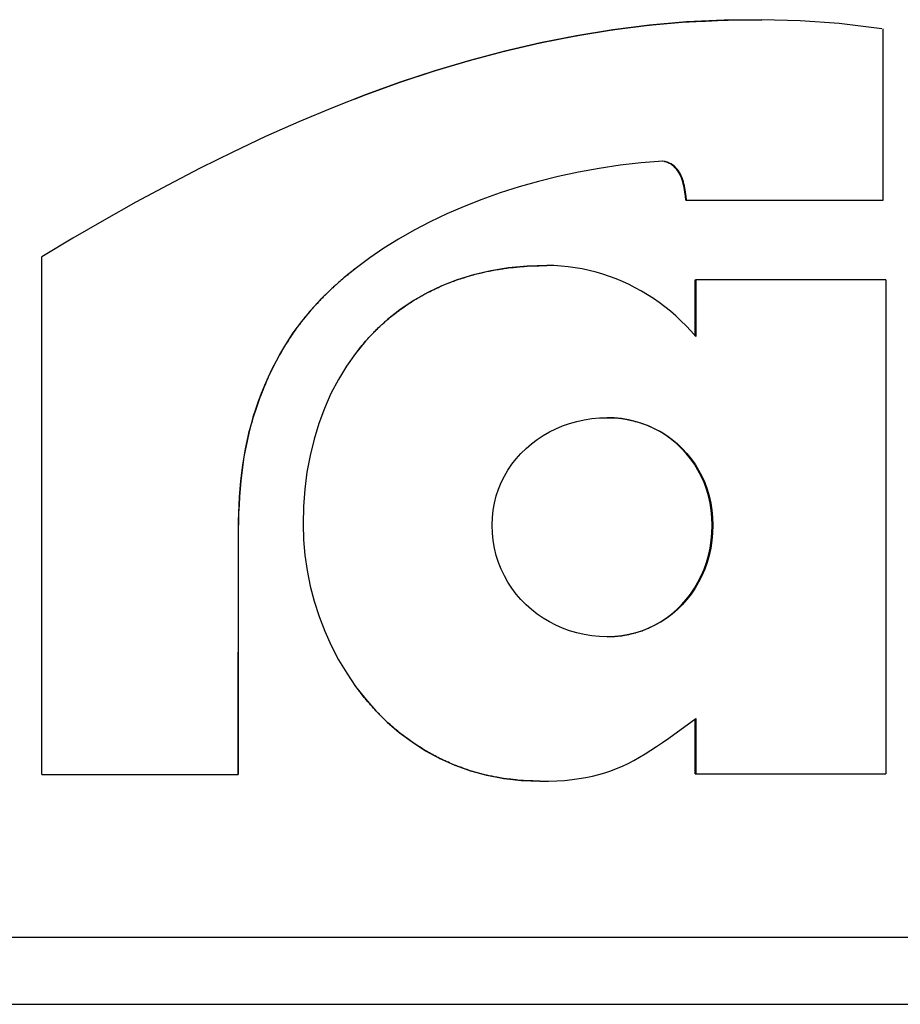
# Model space of a CAD drawing. Header units: millimetres. Extents: x 8 to 428, y 12 to 219.
# Tile 15 of 57: x 226.78 to 229.98, y 75.58 to 79.15. Entities that reach past the tile are written whole.
import ezdxf

# ---------------------------------------------------------------- set-up
doc = ezdxf.new("R2010")
doc.units = ezdxf.units.MM

msp = doc.modelspace()

# ---------------------------------------------------------------- linework, layer by layer
at = {"color": 7, "linetype": 'Continuous', "lineweight": 30}
for p, q in [((229.3422, 79.1506), (229.206, 79.1439)), ((229.3397, 79.1507), (229.3422, 79.1506)), ((229.4799, 79.1522), (229.3422, 79.1506)), ((229.4769, 79.1522), (229.4799, 79.1522)), ((229.6191, 79.1482), (229.4799, 79.1522)), ((229.7599, 79.1386), (229.6191, 79.1482)), ((228.8045, 79.094), (228.9362, 79.1154)), ((228.938, 79.1154), (228.806, 79.094)), ((228.9362, 79.1154), (229.0692, 79.132)), ((228.9362, 79.1154), (228.938, 79.1154)), ((229.0713, 79.132), (228.938, 79.1154)), ((229.0692, 79.132), (229.2037, 79.1439)), ((229.0692, 79.132), (229.0713, 79.132)), ((229.206, 79.1439), (229.0713, 79.132)), ((229.2037, 79.1439), (229.206, 79.1439)), ((229.9153, 79.1189), (229.7599, 79.1386)), ((229.9196, 78.4967), (229.9196, 79.1189)), ((228.6742, 79.0683), (228.8045, 79.094)), ((228.806, 79.094), (228.6755, 79.0683)), ((228.8045, 79.094), (228.806, 79.094)), ((228.5453, 79.0383), (228.6742, 79.0683)), ((228.6755, 79.0683), (228.5463, 79.0383)), ((228.6742, 79.0683), (228.6755, 79.0683)), ((228.2913, 78.9665), (228.4177, 79.0043)), ((228.4185, 79.0043), (228.2919, 78.9665)), ((228.4177, 79.0043), (228.5453, 79.0383)), ((228.4177, 79.0043), (228.4185, 79.0043)), ((228.5463, 79.0383), (228.4185, 79.0043)), ((228.5453, 79.0383), (228.5463, 79.0383)), ((228.1663, 78.9251), (228.2913, 78.9665)), ((228.2919, 78.9665), (228.1666, 78.9251)), ((228.2913, 78.9665), (228.2919, 78.9665)), ((228.0425, 78.8803), (228.1663, 78.9251)), ((228.1666, 78.9251), (228.0426, 78.8803)), ((228.1663, 78.9251), (228.1666, 78.9251)), ((228.0426, 78.8803), (227.9198, 78.8323)), ((228, 78.8637), (228.0425, 78.8803)), ((228.0425, 78.8803), (228.0426, 78.8803)), ((227.9198, 78.8323), (227.7981, 78.7813)), ((227.7981, 78.7813), (227.6776, 78.7276)), ((227.6776, 78.7276), (227.5583, 78.6713)), ((227.5583, 78.6713), (227.4401, 78.6126)), ((227.4401, 78.6126), (227.3229, 78.5518)), ((228.8884, 78.6123), (228.8137, 78.5988)), ((228.9645, 78.6236), (228.8884, 78.6123)), ((229.0417, 78.6325), (228.9645, 78.6236)), ((229.1201, 78.639), (229.0417, 78.6325)), ((229.1263, 78.6372), (229.1179, 78.639)), ((229.1285, 78.6372), (229.1201, 78.639)), ((229.1263, 78.6372), (229.1285, 78.6372)), ((229.1341, 78.6348), (229.1263, 78.6372)), ((229.1363, 78.6348), (229.1285, 78.6372)), ((229.1414, 78.6318), (229.1341, 78.6348)), ((229.1341, 78.6348), (229.1363, 78.6348)), ((229.1436, 78.6318), (229.1363, 78.6348)), ((229.1414, 78.6318), (229.1436, 78.6318)), ((229.1481, 78.6283), (229.1414, 78.6318)), ((229.1503, 78.6283), (229.1436, 78.6318)), ((229.1481, 78.6283), (229.1503, 78.6283)), ((229.1542, 78.6243), (229.1481, 78.6283)), ((229.1564, 78.6243), (229.1503, 78.6283)), ((229.1542, 78.6243), (229.1564, 78.6243)), ((229.1599, 78.6198), (229.1542, 78.6243)), ((229.1621, 78.6198), (229.1564, 78.6243)), ((229.1599, 78.6198), (229.1621, 78.6198)), ((229.1651, 78.6149), (229.1599, 78.6198)), ((229.1673, 78.6149), (229.1621, 78.6198)), ((229.1651, 78.6149), (229.1673, 78.6149)), ((229.1698, 78.6095), (229.1651, 78.6149)), ((229.172, 78.6095), (229.1673, 78.6149)), ((228.7404, 78.583), (228.6685, 78.5652)), ((228.8137, 78.5988), (228.7404, 78.583)), ((229.1698, 78.6095), (229.172, 78.6095)), ((229.1741, 78.6038), (229.1698, 78.6095)), ((229.1763, 78.6038), (229.172, 78.6095)), ((229.1741, 78.6038), (229.1763, 78.6038)), ((229.178, 78.5978), (229.1741, 78.6038)), ((229.1802, 78.5978), (229.1763, 78.6038)), ((229.178, 78.5978), (229.1802, 78.5978)), ((229.1815, 78.5915), (229.178, 78.5978)), ((229.1838, 78.5915), (229.1802, 78.5978)), ((229.1815, 78.5915), (229.1838, 78.5915)), ((229.1846, 78.5849), (229.1815, 78.5915)), ((229.1869, 78.5849), (229.1838, 78.5915)), ((229.1846, 78.5849), (229.1869, 78.5849)), ((229.1875, 78.578), (229.1846, 78.5849)), ((229.1897, 78.578), (229.1869, 78.5849)), ((229.1875, 78.578), (229.1897, 78.578)), ((229.19, 78.571), (229.1875, 78.578)), ((229.1923, 78.571), (229.1897, 78.578)), ((227.3229, 78.5518), (227.2068, 78.4891)), ((228.5983, 78.5452), (228.5298, 78.5234)), ((228.6685, 78.5652), (228.5983, 78.5452)), ((229.19, 78.571), (229.1923, 78.571)), ((229.1922, 78.5638), (229.19, 78.571)), ((229.1922, 78.5638), (229.1945, 78.5638)), ((229.1942, 78.5564), (229.1922, 78.5638)), ((229.1945, 78.5638), (229.1923, 78.571)), ((229.1942, 78.5564), (229.1965, 78.5564)), ((229.1959, 78.549), (229.1942, 78.5564)), ((229.1965, 78.5564), (229.1945, 78.5638)), ((229.1959, 78.549), (229.1982, 78.549)), ((229.1975, 78.5414), (229.1959, 78.549)), ((229.1982, 78.549), (229.1965, 78.5564)), ((229.1975, 78.5414), (229.1998, 78.5414)), ((229.1988, 78.5339), (229.1975, 78.5414)), ((229.1998, 78.5414), (229.1982, 78.549)), ((229.2011, 78.5339), (229.1998, 78.5414)), ((228.5298, 78.5234), (228.4631, 78.4996)), ((229.1988, 78.5339), (229.2011, 78.5339)), ((229.2, 78.5263), (229.1988, 78.5339)), ((229.201, 78.5188), (229.2, 78.5263)), ((229.2019, 78.5113), (229.201, 78.5188)), ((229.2023, 78.5263), (229.2011, 78.5339)), ((229.2036, 78.4967), (229.2019, 78.5113)), ((229.2033, 78.5188), (229.2023, 78.5263)), ((229.2043, 78.5113), (229.2033, 78.5188)), ((229.2059, 78.4967), (229.2043, 78.5113)), ((227.2068, 78.4891), (227.0917, 78.4246)), ((228.3983, 78.4741), (228.3355, 78.4468)), ((228.4631, 78.4996), (228.3983, 78.4741)), ((229.2036, 78.4967), (229.2059, 78.4967)), ((228.3355, 78.4468), (228.2749, 78.4179)), ((227.0917, 78.4246), (226.9776, 78.3586)), ((228.2749, 78.4179), (228.2164, 78.3874)), ((228.2164, 78.3874), (228.1603, 78.3555)), ((226.9776, 78.3586), (226.8644, 78.2912)), ((228.1603, 78.3555), (228.1067, 78.3221)), ((226.8644, 76.4123), (226.8644, 78.2912)), ((228.1067, 78.3221), (228.0555, 78.2875)), ((228.0555, 78.2875), (228.007, 78.2516)), ((228.6277, 78.2577), (228.56, 78.2513)), ((228.6265, 78.2577), (228.6277, 78.2577)), ((228.6982, 78.2599), (228.6277, 78.2577)), ((228.6969, 78.2599), (228.6982, 78.2599)), ((228.7245, 78.2594), (228.6982, 78.2599)), ((228.7506, 78.2578), (228.7245, 78.2594)), ((228.7765, 78.2553), (228.7506, 78.2578)), ((228.8022, 78.2518), (228.7765, 78.2553)), ((228.007, 78.2516), (227.9612, 78.2145)), ((228.007, 78.2516), (228.007, 78.2516)), ((228.4329, 78.2263), (228.3737, 78.208)), ((228.4321, 78.2263), (228.4329, 78.2263)), ((228.495, 78.2408), (228.4329, 78.2263)), ((228.4941, 78.2408), (228.495, 78.2408)), ((228.56, 78.2513), (228.495, 78.2408)), ((228.5589, 78.2513), (228.56, 78.2513)), ((228.8276, 78.2474), (228.8022, 78.2518)), ((228.8528, 78.242), (228.8276, 78.2474)), ((228.8776, 78.2356), (228.8528, 78.242)), ((228.9022, 78.2284), (228.8776, 78.2356)), ((228.9264, 78.2203), (228.9022, 78.2284)), ((228.9503, 78.2113), (228.9264, 78.2203)), ((227.9612, 78.2145), (227.9182, 78.1764)), ((227.9613, 78.2145), (227.9612, 78.2145)), ((228.3173, 78.186), (228.2637, 78.1604)), ((228.3166, 78.186), (228.3173, 78.186)), ((228.3737, 78.208), (228.3173, 78.186)), ((228.3729, 78.208), (228.3737, 78.208)), ((228.9739, 78.2014), (228.9503, 78.2113)), ((228.9971, 78.1907), (228.9739, 78.2014)), ((229.0199, 78.1792), (228.9971, 78.1907)), ((229.2371, 78.0052), (229.2371, 78.2074)), ((229.2371, 78.2074), (229.2395, 78.2074)), ((229.2395, 78.2074), (229.2395, 78.0025)), ((229.9302, 78.2074), (229.9302, 76.4142)), ((227.9182, 78.1764), (227.8782, 78.1373)), ((227.9184, 78.1764), (227.9182, 78.1764)), ((228.2637, 78.1604), (228.2131, 78.1315)), ((228.2632, 78.1604), (228.2637, 78.1604)), ((229.0422, 78.1668), (229.0199, 78.1792)), ((229.0642, 78.1537), (229.0422, 78.1668)), ((229.0857, 78.1398), (229.0642, 78.1537)), ((227.8782, 78.1373), (227.8412, 78.0972)), ((227.8785, 78.1373), (227.8782, 78.1373)), ((228.2131, 78.1315), (228.1654, 78.0993)), ((228.2127, 78.1315), (228.2131, 78.1315)), ((229.1067, 78.1251), (229.0857, 78.1398)), ((229.1273, 78.1097), (229.1067, 78.1251)), ((227.8412, 78.0972), (227.8074, 78.0564)), ((227.8415, 78.0972), (227.8412, 78.0972)), ((228.1654, 78.0993), (228.1207, 78.064)), ((228.1651, 78.0993), (228.1654, 78.0993)), ((229.1473, 78.0935), (229.1273, 78.1097)), ((229.1669, 78.0767), (229.1473, 78.0935)), ((229.1859, 78.0592), (229.1669, 78.0767)), ((227.8074, 78.0564), (227.7768, 78.0148)), ((227.8078, 78.0564), (227.8074, 78.0564)), ((228.1207, 78.064), (228.0789, 78.0257)), ((228.1204, 78.064), (228.1207, 78.064)), ((229.2043, 78.0409), (229.1859, 78.0592)), ((229.2222, 78.0221), (229.2043, 78.0409)), ((227.7768, 78.0148), (227.7495, 77.9725)), ((227.7772, 78.0148), (227.7768, 78.0148)), ((228.0789, 78.0257), (228.04, 77.9845)), ((228.0787, 78.0257), (228.0789, 78.0257)), ((229.2395, 78.0025), (229.2222, 78.0221)), ((227.7495, 77.9725), (227.7321, 77.9425)), ((227.75, 77.9725), (227.7326, 77.9425)), ((227.75, 77.9725), (227.7495, 77.9725)), ((228.04, 77.9845), (228.0042, 77.9407)), ((228.04, 77.9845), (228.04, 77.9845)), ((227.7321, 77.9425), (227.7158, 77.9128)), ((227.7326, 77.9425), (227.7321, 77.9425)), ((228.0042, 77.9407), (227.9714, 77.8943)), ((228.0042, 77.9407), (228.0042, 77.9407)), ((227.7158, 77.9128), (227.7007, 77.8832)), ((227.7163, 77.9128), (227.7158, 77.9128)), ((227.7007, 77.8832), (227.6866, 77.8538)), ((227.7012, 77.8832), (227.7007, 77.8832)), ((227.9714, 77.8943), (227.9416, 77.8455)), ((227.6737, 77.8245), (227.6617, 77.7954)), ((227.6866, 77.8538), (227.6737, 77.8245)), ((227.6743, 77.8245), (227.6737, 77.8245)), ((227.6872, 77.8538), (227.6866, 77.8538)), ((227.9416, 77.8455), (227.9149, 77.7944)), ((227.6617, 77.7954), (227.6507, 77.7664)), ((227.6624, 77.7954), (227.6617, 77.7954)), ((227.9149, 77.7944), (227.8913, 77.7411)), ((227.6507, 77.7664), (227.6407, 77.7375)), ((227.6514, 77.7664), (227.6507, 77.7664)), ((227.6407, 77.7375), (227.6316, 77.7086)), ((227.6414, 77.7375), (227.6407, 77.7375)), ((227.8913, 77.7411), (227.8707, 77.6859)), ((227.6316, 77.7086), (227.6234, 77.6798)), ((227.6323, 77.7086), (227.6316, 77.7086)), ((227.8707, 77.6859), (227.8533, 77.6288)), ((228.7561, 77.6774), (228.7815, 77.6862)), ((228.7815, 77.6862), (228.8077, 77.6936)), ((228.8077, 77.6936), (228.8345, 77.6994)), ((228.8345, 77.6994), (228.862, 77.7037)), ((228.862, 77.7037), (228.89, 77.7062)), ((228.89, 77.7062), (228.9185, 77.7068)), ((228.9433, 77.7062), (228.9176, 77.7068)), ((228.9185, 77.7068), (228.9451, 77.7062)), ((228.9433, 77.7062), (228.9451, 77.7062)), ((228.9693, 77.7037), (228.9433, 77.7062)), ((228.9451, 77.7062), (228.9712, 77.7037)), ((228.9693, 77.7037), (228.9712, 77.7037)), ((228.9947, 77.6994), (228.9693, 77.7037)), ((228.9712, 77.7037), (228.9966, 77.6994)), ((228.9947, 77.6994), (228.9966, 77.6994)), ((229.0195, 77.6936), (228.9947, 77.6994)), ((228.9966, 77.6994), (229.0214, 77.6936)), ((229.0195, 77.6936), (229.0214, 77.6936)), ((229.0436, 77.6862), (229.0195, 77.6936)), ((229.0214, 77.6936), (229.0456, 77.6862)), ((229.0436, 77.6862), (229.0456, 77.6862)), ((229.0669, 77.6774), (229.0436, 77.6862)), ((229.0456, 77.6862), (229.069, 77.6774)), ((227.6159, 77.651), (227.6093, 77.6222)), ((227.6167, 77.651), (227.6101, 77.6222)), ((227.6234, 77.6798), (227.6159, 77.651)), ((227.6167, 77.651), (227.6159, 77.651)), ((227.6241, 77.6798), (227.6167, 77.651)), ((227.6241, 77.6798), (227.6234, 77.6798)), ((228.6851, 77.6422), (228.7078, 77.6553)), ((228.7078, 77.6553), (228.7316, 77.667)), ((228.7316, 77.667), (228.7561, 77.6774)), ((229.0669, 77.6774), (229.069, 77.6774)), ((229.0894, 77.667), (229.0669, 77.6774)), ((229.069, 77.6774), (229.0915, 77.667)), ((229.0894, 77.667), (229.0915, 77.667)), ((229.1111, 77.6553), (229.0894, 77.667)), ((229.0915, 77.667), (229.1133, 77.6553)), ((229.1111, 77.6553), (229.1133, 77.6553)), ((229.1319, 77.6422), (229.1111, 77.6553)), ((229.1133, 77.6553), (229.1341, 77.6422)), ((227.6093, 77.6222), (227.6034, 77.5935)), ((227.6101, 77.6222), (227.6042, 77.5935)), ((227.6101, 77.6222), (227.6093, 77.6222)), ((227.8533, 77.6288), (227.8389, 77.57)), ((228.6231, 77.5953), (228.6426, 77.6122)), ((228.6426, 77.6122), (228.6633, 77.6278)), ((228.6633, 77.6278), (228.6851, 77.6422)), ((229.1319, 77.6422), (229.1341, 77.6422)), ((229.1517, 77.6278), (229.1319, 77.6422)), ((229.1341, 77.6422), (229.1539, 77.6278)), ((229.1517, 77.6278), (229.1539, 77.6278)), ((229.1705, 77.6122), (229.1517, 77.6278)), ((229.1539, 77.6278), (229.1728, 77.6122)), ((229.1705, 77.6122), (229.1728, 77.6122)), ((229.1883, 77.5953), (229.1705, 77.6122)), ((229.1728, 77.6122), (229.1906, 77.5953)), ((227.6034, 77.5935), (227.5983, 77.5647)), ((227.6042, 77.5935), (227.599, 77.5647)), ((227.6042, 77.5935), (227.6034, 77.5935)), ((228.5876, 77.5582), (228.6047, 77.5773)), ((228.6047, 77.5773), (228.6231, 77.5953)), ((229.1883, 77.5953), (229.1906, 77.5953)), ((229.2049, 77.5773), (229.1883, 77.5953)), ((229.1906, 77.5953), (229.2072, 77.5773)), ((229.2049, 77.5773), (229.2072, 77.5773)), ((229.2204, 77.5582), (229.2049, 77.5773)), ((229.2072, 77.5773), (229.2227, 77.5582)), ((227.5983, 77.5647), (227.5938, 77.5358)), ((227.599, 77.5647), (227.5946, 77.5358)), ((227.599, 77.5647), (227.5983, 77.5647)), ((227.8389, 77.57), (227.8278, 77.5096)), ((228.5718, 77.538), (228.5876, 77.5582)), ((229.2204, 77.5582), (229.2227, 77.5582)), ((229.2346, 77.538), (229.2204, 77.5582)), ((229.2227, 77.5582), (229.237, 77.538)), ((227.5899, 77.5069), (227.5867, 77.4779)), ((227.5907, 77.5069), (227.5875, 77.4779)), ((227.5938, 77.5358), (227.5899, 77.5069)), ((227.5907, 77.5069), (227.5899, 77.5069)), ((227.5946, 77.5358), (227.5907, 77.5069)), ((227.5946, 77.5358), (227.5938, 77.5358)), ((227.8278, 77.5096), (227.8198, 77.4478)), ((228.5445, 77.4946), (228.5574, 77.5168)), ((228.5574, 77.5168), (228.5718, 77.538)), ((229.2346, 77.538), (229.237, 77.538)), ((229.2476, 77.5168), (229.2346, 77.538)), ((229.237, 77.538), (229.25, 77.5168)), ((229.2476, 77.5168), (229.25, 77.5168)), ((229.2592, 77.4946), (229.2476, 77.5168)), ((229.25, 77.5168), (229.2617, 77.4946)), ((227.5867, 77.4779), (227.584, 77.4488)), ((227.5875, 77.4779), (227.5848, 77.4488)), ((227.5875, 77.4779), (227.5867, 77.4779)), ((228.5232, 77.4477), (228.5331, 77.4716)), ((228.5331, 77.4716), (228.5445, 77.4946)), ((229.2592, 77.4946), (229.2617, 77.4946)), ((229.2695, 77.4716), (229.2592, 77.4946)), ((229.2617, 77.4946), (229.2719, 77.4716)), ((229.2695, 77.4716), (229.2719, 77.4716)), ((229.2783, 77.4477), (229.2695, 77.4716)), ((229.2719, 77.4716), (229.2808, 77.4477)), ((227.584, 77.4488), (227.5818, 77.4196)), ((227.5848, 77.4488), (227.5826, 77.4196)), ((227.5848, 77.4488), (227.584, 77.4488)), ((227.8198, 77.4478), (227.815, 77.3847)), ((228.5151, 77.4229), (228.5232, 77.4477)), ((229.2783, 77.4477), (229.2808, 77.4477)), ((229.2857, 77.4229), (229.2783, 77.4477)), ((229.2808, 77.4477), (229.2881, 77.4229)), ((227.5818, 77.4196), (227.5801, 77.3902)), ((227.5826, 77.4196), (227.5809, 77.3902)), ((228.5039, 77.3712), (228.5086, 77.3974)), ((228.5086, 77.3974), (228.5151, 77.4229)), ((229.2857, 77.4229), (229.2881, 77.4229)), ((229.2915, 77.3974), (229.2857, 77.4229)), ((229.2881, 77.4229), (229.2939, 77.3974)), ((229.2957, 77.3712), (229.2915, 77.3974)), ((229.2915, 77.3974), (229.2939, 77.3974)), ((229.2939, 77.3974), (229.2982, 77.3712)), ((227.5788, 77.3607), (227.578, 77.331)), ((227.5801, 77.3902), (227.5788, 77.3607)), ((227.5796, 77.3607), (227.5788, 77.331)), ((227.5809, 77.3902), (227.5796, 77.3607)), ((227.815, 77.3847), (227.8134, 77.3204)), ((228.501, 77.3444), (228.5039, 77.3712)), ((229.2957, 77.3712), (229.2982, 77.3712)), ((229.2982, 77.3444), (229.2957, 77.3712)), ((229.2982, 77.3712), (229.3007, 77.3444)), ((227.578, 77.331), (227.5775, 77.3011)), ((227.5788, 77.331), (227.5783, 77.3011)), ((228.5, 77.3169), (228.501, 77.3444)), ((229.2982, 77.3444), (229.3007, 77.3444)), ((229.2991, 77.3169), (229.2982, 77.3444)), ((229.3007, 77.3444), (229.3016, 77.3169)), ((227.5775, 77.3011), (227.5766, 76.4123)), ((227.5783, 77.3011), (227.5774, 76.4123)), ((227.8134, 77.3204), (227.815, 77.2643)), ((228.501, 77.2885), (228.5, 77.3169)), ((228.5039, 77.2608), (228.501, 77.2885)), ((229.2957, 77.2608), (229.2982, 77.2885)), ((229.2982, 77.2885), (229.2991, 77.3169)), ((229.3007, 77.2885), (229.2982, 77.2608)), ((229.2982, 77.2885), (229.3007, 77.2885)), ((229.2991, 77.3169), (229.3016, 77.3169)), ((229.3016, 77.3169), (229.3007, 77.2885)), ((227.815, 77.2643), (227.8199, 77.2081)), ((228.5086, 77.2337), (228.5039, 77.2608)), ((229.2915, 77.2337), (229.2957, 77.2608)), ((229.2982, 77.2608), (229.2939, 77.2337)), ((229.2957, 77.2608), (229.2982, 77.2608)), ((228.5151, 77.2073), (228.5086, 77.2337)), ((229.2857, 77.2073), (229.2915, 77.2337)), ((229.2939, 77.2337), (229.2881, 77.2073)), ((229.2915, 77.2337), (229.2939, 77.2337)), ((227.8199, 77.2081), (227.828, 77.1519)), ((228.5232, 77.1817), (228.5151, 77.2073)), ((228.5331, 77.1568), (228.5232, 77.1817)), ((229.2695, 77.1568), (229.2783, 77.1817)), ((229.2808, 77.1817), (229.2719, 77.1568)), ((229.2783, 77.1817), (229.2857, 77.2073)), ((229.2783, 77.1817), (229.2808, 77.1817)), ((229.2881, 77.2073), (229.2808, 77.1817)), ((229.2857, 77.2073), (229.2881, 77.2073)), ((227.828, 77.1519), (227.8393, 77.096)), ((228.5445, 77.1329), (228.5331, 77.1568)), ((229.2592, 77.1329), (229.2695, 77.1568)), ((229.2719, 77.1568), (229.2617, 77.1329)), ((229.2695, 77.1568), (229.2719, 77.1568)), ((228.5574, 77.1099), (228.5445, 77.1329)), ((228.5718, 77.0879), (228.5574, 77.1099)), ((229.2346, 77.0879), (229.2476, 77.1099)), ((229.25, 77.1099), (229.237, 77.0879)), ((229.2476, 77.1099), (229.2592, 77.1329)), ((229.2476, 77.1099), (229.25, 77.1099)), ((229.2617, 77.1329), (229.25, 77.1099)), ((229.2592, 77.1329), (229.2617, 77.1329)), ((227.8393, 77.096), (227.8538, 77.0406)), ((228.5876, 77.0669), (228.5718, 77.0879)), ((229.2204, 77.0669), (229.2346, 77.0879)), ((229.237, 77.0879), (229.2227, 77.0669)), ((229.2346, 77.0879), (229.237, 77.0879)), ((227.8538, 77.0406), (227.8714, 76.9859)), ((228.6047, 77.047), (228.5876, 77.0669)), ((228.6231, 77.0282), (228.6047, 77.047)), ((229.1883, 77.0282), (229.2049, 77.047)), ((229.2072, 77.047), (229.1906, 77.0282)), ((229.2049, 77.047), (229.2204, 77.0669)), ((229.2049, 77.047), (229.2072, 77.047)), ((229.2227, 77.0669), (229.2072, 77.047)), ((229.2204, 77.0669), (229.2227, 77.0669)), ((228.6426, 77.0106), (228.6231, 77.0282)), ((228.6633, 76.9943), (228.6426, 77.0106)), ((229.1517, 76.9943), (229.1705, 77.0106)), ((229.1728, 77.0106), (229.1539, 76.9943)), ((229.1705, 77.0106), (229.1883, 77.0282)), ((229.1705, 77.0106), (229.1728, 77.0106)), ((229.1906, 77.0282), (229.1728, 77.0106)), ((229.1883, 77.0282), (229.1906, 77.0282)), ((227.8714, 76.9859), (227.892, 76.9322)), ((228.6851, 76.9793), (228.6633, 76.9943)), ((228.7078, 76.9656), (228.6851, 76.9793)), ((229.1111, 76.9656), (229.1319, 76.9793)), ((229.1341, 76.9793), (229.1133, 76.9656)), ((229.1319, 76.9793), (229.1517, 76.9943)), ((229.1319, 76.9793), (229.1341, 76.9793)), ((229.1539, 76.9943), (229.1341, 76.9793)), ((229.1517, 76.9943), (229.1539, 76.9943)), ((227.892, 76.9322), (227.9156, 76.8797)), ((228.7316, 76.9533), (228.7078, 76.9656)), ((228.7561, 76.9425), (228.7316, 76.9533)), ((228.7815, 76.9332), (228.7561, 76.9425)), ((228.8077, 76.9255), (228.7815, 76.9332)), ((229.0195, 76.9255), (229.0436, 76.9332)), ((229.0456, 76.9332), (229.0214, 76.9255)), ((229.0436, 76.9332), (229.0669, 76.9425)), ((229.0436, 76.9332), (229.0456, 76.9332)), ((229.069, 76.9425), (229.0456, 76.9332)), ((229.0669, 76.9425), (229.0894, 76.9533)), ((229.0669, 76.9425), (229.069, 76.9425)), ((229.0915, 76.9533), (229.069, 76.9425)), ((229.0894, 76.9533), (229.1111, 76.9656)), ((229.0894, 76.9533), (229.0915, 76.9533)), ((229.1133, 76.9656), (229.0915, 76.9533)), ((229.1111, 76.9656), (229.1133, 76.9656)), ((228.8345, 76.9194), (228.8077, 76.9255)), ((228.862, 76.915), (228.8345, 76.9194)), ((228.89, 76.9123), (228.862, 76.915)), ((228.9185, 76.9114), (228.89, 76.9123)), ((228.9176, 76.9114), (228.9433, 76.9123)), ((228.9451, 76.9123), (228.9185, 76.9114)), ((228.9433, 76.9123), (228.9693, 76.915)), ((228.9433, 76.9123), (228.9451, 76.9123)), ((228.9712, 76.915), (228.9451, 76.9123)), ((228.9693, 76.915), (228.9947, 76.9194)), ((228.9693, 76.915), (228.9712, 76.915)), ((228.9966, 76.9194), (228.9712, 76.915)), ((228.9947, 76.9194), (229.0195, 76.9255)), ((228.9947, 76.9194), (228.9966, 76.9194)), ((229.0214, 76.9255), (228.9966, 76.9194)), ((229.0195, 76.9255), (229.0214, 76.9255)), ((227.9156, 76.8797), (227.9423, 76.8286)), ((227.9423, 76.8286), (227.9719, 76.7791)), ((227.9719, 76.7791), (228.0044, 76.7316)), ((228.0044, 76.7316), (228.0398, 76.6861)), ((228.0044, 76.7316), (228.0044, 76.7316)), ((228.0397, 76.6861), (228.0398, 76.6861)), ((228.0398, 76.6861), (228.078, 76.6429)), ((228.0778, 76.6429), (228.078, 76.6429)), ((228.078, 76.6429), (228.119, 76.6023)), ((229.1416, 76.5439), (229.2395, 76.6152)), ((229.2371, 76.4142), (229.2371, 76.6135)), ((229.2395, 76.6152), (229.2395, 76.4142)), ((228.1187, 76.6023), (228.119, 76.6023)), ((228.119, 76.6023), (228.1627, 76.5645)), ((228.1624, 76.5645), (228.1627, 76.5645)), ((228.1627, 76.5645), (228.2092, 76.5297)), ((229.1192, 76.5283), (229.1416, 76.5439)), ((228.2088, 76.5297), (228.2092, 76.5297)), ((228.2092, 76.5297), (228.2584, 76.4982)), ((229.0762, 76.4996), (229.0975, 76.5135)), ((229.0975, 76.5135), (229.1192, 76.5283)), ((228.2579, 76.4982), (228.2584, 76.4982)), ((228.2584, 76.4982), (228.3101, 76.4701)), ((228.3095, 76.4701), (228.3101, 76.4701)), ((228.3101, 76.4701), (228.3645, 76.4457)), ((229.0142, 76.4628), (229.0347, 76.4742)), ((229.0347, 76.4742), (229.0554, 76.4865)), ((229.0554, 76.4865), (229.0762, 76.4996)), ((228.3638, 76.4457), (228.3645, 76.4457)), ((228.3645, 76.4457), (228.4215, 76.4252)), ((228.9312, 76.4254), (228.9523, 76.4335)), ((228.9523, 76.4335), (228.9732, 76.4425)), ((228.9732, 76.4425), (228.9937, 76.4522)), ((228.9937, 76.4522), (229.0142, 76.4628)), ((226.8644, 76.4123), (227.5766, 76.4123)), ((227.5766, 76.4123), (227.5774, 76.4123)), ((228.4207, 76.4252), (228.4215, 76.4252)), ((228.4215, 76.4252), (228.4809, 76.4089)), ((228.48, 76.4089), (228.4809, 76.4089)), ((228.4809, 76.4089), (228.5429, 76.397)), ((228.5419, 76.397), (228.5429, 76.397)), ((228.5429, 76.397), (228.6073, 76.3897)), ((228.7902, 76.3932), (228.8159, 76.3966)), ((228.8159, 76.3966), (228.8406, 76.4008)), ((228.8406, 76.4008), (228.8644, 76.4057)), ((228.8644, 76.4057), (228.8873, 76.4115)), ((228.8873, 76.4115), (228.9095, 76.418)), ((228.9095, 76.418), (228.9312, 76.4254)), ((229.2371, 76.4142), (229.2395, 76.4142)), ((228.6061, 76.3897), (228.6073, 76.3897)), ((228.6073, 76.3897), (228.6741, 76.3872)), ((228.6728, 76.3872), (228.6741, 76.3872)), ((228.6741, 76.3872), (228.7053, 76.3875)), ((228.7053, 76.3875), (228.735, 76.3887)), ((228.735, 76.3887), (228.7632, 76.3905)), ((228.7632, 76.3905), (228.7902, 76.3932)), ((231.7577, 75.8198), (224.2423, 75.8198)), ((224.0021, 75.5773), (231.9979, 75.5773))]:
    msp.add_line(p, q, dxfattribs=at)
at = {"color": 7, "linetype": 'Continuous', "lineweight": 30, "flags": 128}
for points in [[(227.7326, 77.9425), (227.7285, 77.9351), (227.7245, 77.9276), (227.7163, 77.9128)], [(227.7163, 77.9128), (227.7126, 77.9054), (227.7088, 77.898), (227.7012, 77.8832)], [(227.7012, 77.8832), (227.6977, 77.8758), (227.6942, 77.8685), (227.6872, 77.8538)], [(227.6743, 77.8245), (227.6713, 77.8172), (227.6683, 77.81), (227.6624, 77.7954)], [(227.6872, 77.8538), (227.684, 77.8465), (227.6808, 77.8392), (227.6743, 77.8245)], [(227.6624, 77.7954), (227.6596, 77.7881), (227.6569, 77.7809), (227.6514, 77.7664)], [(227.6514, 77.7664), (227.6489, 77.7592), (227.6464, 77.7519), (227.6414, 77.7375)], [(227.6414, 77.7375), (227.6391, 77.7302), (227.6369, 77.723), (227.6323, 77.7086)], [(227.6323, 77.7086), (227.6303, 77.7014), (227.6282, 77.6942), (227.6241, 77.6798)]]:
    msp.add_lwpolyline(points, dxfattribs=at)
at = {"color": 7, "linetype": 'Continuous', "lineweight": 30}
for centre, major_axis, ratio, start_param, end_param in [((228, 79.1522), (26, 0.2857), 0.000625, 4.76393, 4.769216), ((228, 78.2599), (26, 0.7994), 0.000824, 4.736462, 4.73917), ((228, 76.3897), (26, -0.9702), 0.000869, 1.544948, 1.547514)]:
    msp.add_ellipse(centre, major_axis=major_axis, ratio=ratio, start_param=start_param, end_param=end_param, dxfattribs=at)
for points, knots in [([(229.2037, 79.1439), (229.2203, 79.1447), (229.2513, 79.1462), (229.2966, 79.1485), (229.3253, 79.1499), (229.3397, 79.1506)], [0, 0, 0, 0, 0.366899, 0.683449, 1, 1, 1, 1]), ([(228.5589, 78.2513), (228.5672, 78.2521), (228.5826, 78.2535), (228.6051, 78.2557), (228.6194, 78.257), (228.6265, 78.2577)], [0, 0, 0, 0, 0.368025, 0.684012, 1, 1, 1, 1]), ([(228.0003, 78.2462), (227.9961, 78.2427), (227.9874, 78.2357), (227.9744, 78.2252), (227.9656, 78.2181), (227.9613, 78.2145)], [0, 0, 0, 0, 0.3269411, 0.6634773, 1, 1, 1, 1]), ([(228.3729, 78.208), (228.3809, 78.2104), (228.3947, 78.2147), (228.4145, 78.2208), (228.4262, 78.2245), (228.4321, 78.2263)], [0, 0, 0, 0, 0.40368, 0.70184, 1, 1, 1, 1]), ([(228.4321, 78.2263), (228.4402, 78.2282), (228.4546, 78.2315), (228.4753, 78.2364), (228.4878, 78.2393), (228.4941, 78.2408)], [0, 0, 0, 0, 0.392636, 0.696318, 1, 1, 1, 1]), ([(228.4941, 78.2408), (228.5023, 78.2421), (228.5172, 78.2445), (228.5388, 78.248), (228.5522, 78.2502), (228.5589, 78.2513)], [0, 0, 0, 0, 0.380675, 0.690337, 1, 1, 1, 1]), ([(227.9613, 78.2145), (227.955, 78.209), (227.9448, 78.1999), (227.9305, 78.1871), (227.9224, 78.18), (227.9184, 78.1764)], [0, 0, 0, 0, 0.43576, 0.717886, 1, 1, 1, 1]), ([(228.2632, 78.1604), (228.2707, 78.164), (228.2834, 78.1701), (228.3012, 78.1786), (228.3115, 78.1835), (228.3166, 78.186)], [0, 0, 0, 0, 0.4222148, 0.7111125, 1, 1, 1, 1]), ([(228.3166, 78.186), (228.3244, 78.189), (228.3377, 78.1942), (228.3564, 78.2015), (228.3674, 78.2058), (228.3729, 78.208)], [0, 0, 0, 0, 0.413598, 0.706799, 1, 1, 1, 1]), ([(227.9184, 78.1764), (227.9124, 78.1706), (227.9028, 78.1611), (227.8895, 78.1481), (227.8821, 78.1409), (227.8785, 78.1373)], [0, 0, 0, 0, 0.447168, 0.72359, 1, 1, 1, 1]), ([(228.2127, 78.1315), (228.2199, 78.1356), (228.232, 78.1425), (228.2488, 78.1522), (228.2584, 78.1577), (228.2632, 78.1604)], [0, 0, 0, 0, 0.429366, 0.714688, 1, 1, 1, 1]), ([(227.8785, 78.1373), (227.8723, 78.1306), (227.86, 78.1173), (227.8477, 78.1039), (227.8415, 78.0972)], [0, 0, 0, 0, 0.500012, 1, 1, 1, 1]), ([(228.1651, 78.0993), (228.172, 78.104), (228.1834, 78.1117), (228.1993, 78.1224), (228.2082, 78.1285), (228.2127, 78.1315)], [0, 0, 0, 0, 0.434966, 0.717488, 1, 1, 1, 1]), ([(227.8415, 78.0972), (227.8359, 78.0904), (227.8246, 78.0768), (227.8134, 78.0632), (227.8078, 78.0564)], [0, 0, 0, 0, 0.5000111, 1, 1, 1, 1]), ([(228.1204, 78.064), (228.127, 78.0691), (228.1377, 78.0776), (228.1526, 78.0894), (228.1609, 78.096), (228.1651, 78.0993)], [0, 0, 0, 0, 0.4389759, 0.7194925, 1, 1, 1, 1]), ([(227.8078, 78.0564), (227.8027, 78.0494), (227.7925, 78.0356), (227.7823, 78.0217), (227.7772, 78.0148)], [0, 0, 0, 0, 0.50001, 1, 1, 1, 1]), ([(228.0787, 78.0257), (228.0848, 78.0313), (228.0949, 78.0405), (228.1088, 78.0533), (228.1165, 78.0604), (228.1204, 78.064)], [0, 0, 0, 0, 0.4414013, 0.720705, 1, 1, 1, 1]), ([(227.7772, 78.0148), (227.7727, 78.0077), (227.7636, 77.9936), (227.7545, 77.9795), (227.75, 77.9725)], [0, 0, 0, 0, 0.500005, 1, 1, 1, 1]), ([(228.04, 77.9845), (228.0457, 77.9906), (228.055, 78.0005), (228.0679, 78.0142), (228.0751, 78.0218), (228.0787, 78.0257)], [0, 0, 0, 0, 0.442352, 0.721176, 1, 1, 1, 1]), ([(228.0042, 77.9407), (228.0095, 77.9471), (228.0181, 77.9577), (228.03, 77.9723), (228.0366, 77.9804), (228.04, 77.9845)], [0, 0, 0, 0, 0.4418937, 0.7209508, 1, 1, 1, 1]), ([(228.0397, 76.6861), (228.0346, 76.6927), (228.0261, 76.7035), (228.0144, 76.7187), (228.0077, 76.7273), (228.0044, 76.7316)], [0, 0, 0, 0, 0.434207, 0.717108, 1, 1, 1, 1]), ([(228.0778, 76.6429), (228.0723, 76.6492), (228.0632, 76.6595), (228.0505, 76.6739), (228.0433, 76.682), (228.0397, 76.6861)], [0, 0, 0, 0, 0.434125, 0.717067, 1, 1, 1, 1]), ([(228.1187, 76.6023), (228.1128, 76.6082), (228.103, 76.6179), (228.0894, 76.6314), (228.0817, 76.6391), (228.0778, 76.6429)], [0, 0, 0, 0, 0.433709, 0.716859, 1, 1, 1, 1]), ([(228.1624, 76.5645), (228.1561, 76.57), (228.1457, 76.579), (228.1311, 76.5916), (228.1229, 76.5988), (228.1187, 76.6023)], [0, 0, 0, 0, 0.432776, 0.716393, 1, 1, 1, 1]), ([(228.2088, 76.5297), (228.2021, 76.5347), (228.1911, 76.543), (228.1756, 76.5546), (228.1668, 76.5612), (228.1624, 76.5645)], [0, 0, 0, 0, 0.431135, 0.715572, 1, 1, 1, 1]), ([(228.2579, 76.4982), (228.2509, 76.5027), (228.2392, 76.5102), (228.2228, 76.5207), (228.2135, 76.5267), (228.2088, 76.5297)], [0, 0, 0, 0, 0.4285891, 0.7142995, 1, 1, 1, 1]), ([(228.3095, 76.4701), (228.3022, 76.4741), (228.29, 76.4807), (228.2727, 76.4901), (228.2628, 76.4955), (228.2579, 76.4982)], [0, 0, 0, 0, 0.4249525, 0.7124813, 1, 1, 1, 1]), ([(228.3638, 76.4457), (228.3562, 76.4491), (228.3434, 76.4549), (228.3253, 76.463), (228.3148, 76.4677), (228.3095, 76.4701)], [0, 0, 0, 0, 0.420053, 0.710027, 1, 1, 1, 1]), ([(228.4207, 76.4252), (228.4128, 76.4281), (228.3994, 76.4329), (228.3805, 76.4397), (228.3694, 76.4437), (228.3638, 76.4457)], [0, 0, 0, 0, 0.413791, 0.706895, 1, 1, 1, 1]), ([(228.48, 76.4089), (228.472, 76.4111), (228.4581, 76.415), (228.4383, 76.4204), (228.4265, 76.4236), (228.4207, 76.4252)], [0, 0, 0, 0, 0.406088, 0.703044, 1, 1, 1, 1]), ([(228.5419, 76.397), (228.5337, 76.3986), (228.5193, 76.4013), (228.4987, 76.4053), (228.4862, 76.4077), (228.48, 76.4089)], [0, 0, 0, 0, 0.396943, 0.698471, 1, 1, 1, 1]), ([(228.6061, 76.3897), (228.5978, 76.3906), (228.583, 76.3923), (228.5616, 76.3947), (228.5484, 76.3962), (228.5419, 76.397)], [0, 0, 0, 0, 0.386415, 0.693208, 1, 1, 1, 1])]:
    msp.add_open_spline(points, degree=3, knots=knots, dxfattribs=at)
for points in [[(229.2059, 78.4967), (229.2852, 78.4967), (229.4439, 78.4967), (229.6819, 78.4967), (229.8403, 78.4967), (229.9196, 78.4967)], [(229.9302, 78.2074), (229.8535, 78.2074), (229.7001, 78.2074), (229.4699, 78.2074), (229.3163, 78.2074), (229.2395, 78.2074)], [(229.2395, 76.4142), (229.3163, 76.4142), (229.4699, 76.4142), (229.7001, 76.4142), (229.8535, 76.4142), (229.9302, 76.4142)]]:
    msp.add_open_spline(points, degree=3, dxfattribs=at)

doc.saveas('drawing.dxf')
